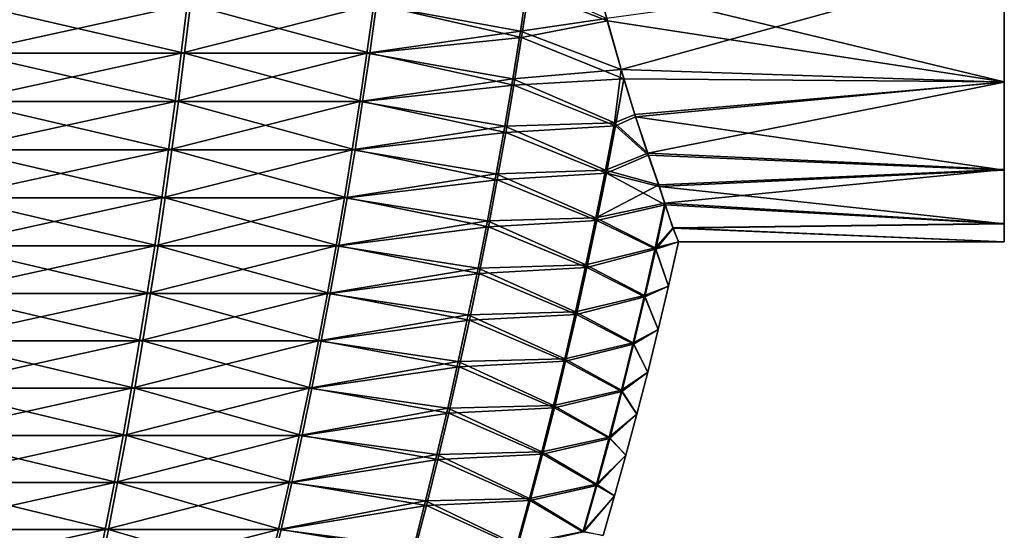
# Model space of a CAD drawing. Header units: millimetres. Extents: x -139 to 139, y -32 to 1264.
# Tile 174 of 256: x 11.11 to 22.5, y 640.67 to 646.57. Entities that reach past the tile are written whole.
import ezdxf

# ---------------------------------------------------------------- set-up
doc = ezdxf.new("R2010")
doc.units = ezdxf.units.MM
doc.header["$LTSCALE"] = 26.699852
for name, color, linetype in [('276', 7, 'CONTINUOUS'), ('277', 7, 'CONTINUOUS'), ('279', 7, 'CONTINUOUS')]:
    doc.layers.add(name, color=color, linetype=linetype)

msp = doc.modelspace()

# ---------------------------------------------------------------- linework, layer by layer
at = {"layer": '276', "color": 7, "linetype": 'CONTINUOUS'}
for points in [[(17.909, 646.556, -11.549), (17, 646.914, -13.646), (17.786, 646.99, -12.039), (17.909, 646.556, -11.549)], [(16.916, 646.363, -13.6), (15.238, 646.745, -16.304), (17, 646.914, -13.646), (16.916, 646.363, -13.6)], [(16.916, 646.363, -13.6), (17, 646.914, -13.646), (17.909, 646.556, -11.549), (16.916, 646.363, -13.6)], [(10.52, 646.184, -20.533), (10.575, 646.745, -20.616), (13.018, 646.184, -18.581), (10.52, 646.184, -20.533)], [(13.018, 646.184, -18.581), (10.575, 646.745, -20.616), (13.085, 646.745, -18.653), (13.018, 646.184, -18.581)], [(13.018, 646.184, -18.581), (13.085, 646.745, -18.653), (15.16, 646.184, -16.243), (13.018, 646.184, -18.581)], [(15.16, 646.184, -16.243), (13.085, 646.745, -18.653), (15.238, 646.745, -16.304), (15.16, 646.184, -16.243)], [(15.16, 646.184, -16.243), (15.238, 646.745, -16.304), (16.916, 646.363, -13.6), (15.16, 646.184, -16.243)], [(18.099, 645.887, -10.661), (16.916, 646.363, -13.6), (17.909, 646.556, -11.549), (18.099, 645.887, -10.661)], [(16.827, 645.814, -13.553), (15.16, 646.184, -16.243), (16.916, 646.363, -13.6), (16.827, 645.814, -13.553)], [(16.827, 645.814, -13.553), (16.916, 646.363, -13.6), (18.099, 645.887, -10.661), (16.827, 645.814, -13.553)], [(10.463, 645.625, -20.445), (10.52, 646.184, -20.533), (12.947, 645.625, -18.504), (10.463, 645.625, -20.445)], [(12.947, 645.625, -18.504), (10.52, 646.184, -20.533), (13.018, 646.184, -18.581), (12.947, 645.625, -18.504)], [(12.947, 645.625, -18.504), (13.018, 646.184, -18.581), (15.077, 645.625, -16.179), (12.947, 645.625, -18.504)], [(15.077, 645.625, -16.179), (13.018, 646.184, -18.581), (15.16, 646.184, -16.243), (15.077, 645.625, -16.179)], [(15.077, 645.625, -16.179), (15.16, 646.184, -16.243), (16.827, 645.814, -13.553), (15.077, 645.625, -16.179)], [(16.733, 645.266, -13.502), (15.077, 645.625, -16.179), (16.827, 645.814, -13.553), (16.733, 645.266, -13.502)], [(16.733, 645.266, -13.502), (16.827, 645.814, -13.553), (18.002, 645.343, -10.627), (16.733, 645.266, -13.502)], [(18.002, 645.343, -10.627), (16.827, 645.814, -13.553), (18.099, 645.887, -10.661), (18.002, 645.343, -10.627)], [(18.002, 645.343, -10.627), (18.099, 645.887, -10.661), (18.235, 645.446, -9.951), (18.002, 645.343, -10.627)], [(10.402, 645.067, -20.353), (10.463, 645.625, -20.445), (12.872, 645.067, -18.422), (10.402, 645.067, -20.353)], [(12.872, 645.067, -18.422), (10.463, 645.625, -20.445), (12.947, 645.625, -18.504), (12.872, 645.067, -18.422)], [(12.872, 645.067, -18.422), (12.947, 645.625, -18.504), (14.99, 645.067, -16.111), (12.872, 645.067, -18.422)], [(14.99, 645.067, -16.111), (12.947, 645.625, -18.504), (15.077, 645.625, -16.179), (14.99, 645.067, -16.111)], [(14.99, 645.067, -16.111), (15.077, 645.625, -16.179), (16.733, 645.266, -13.502), (14.99, 645.067, -16.111)], [(17.897, 644.795, -10.591), (16.733, 645.266, -13.502), (18.002, 645.343, -10.627), (17.897, 644.795, -10.591)], [(17.897, 644.795, -10.591), (18.002, 645.343, -10.627), (18.382, 645.003, -9.09), (17.897, 644.795, -10.591)], [(18.382, 645.003, -9.09), (18.002, 645.343, -10.627), (18.235, 645.446, -9.951), (18.382, 645.003, -9.09)], [(16.635, 644.72, -13.449), (14.99, 645.067, -16.111), (16.733, 645.266, -13.502), (16.635, 644.72, -13.449)], [(16.635, 644.72, -13.449), (16.733, 645.266, -13.502), (17.897, 644.795, -10.591), (16.635, 644.72, -13.449)], [(10.339, 644.511, -20.256), (10.402, 645.067, -20.353), (12.793, 644.511, -18.337), (10.339, 644.511, -20.256)], [(12.793, 644.511, -18.337), (10.402, 645.067, -20.353), (12.872, 645.067, -18.422), (12.793, 644.511, -18.337)], [(12.793, 644.511, -18.337), (12.872, 645.067, -18.422), (14.898, 644.511, -16.04), (12.793, 644.511, -18.337)], [(14.898, 644.511, -16.04), (12.872, 645.067, -18.422), (14.99, 645.067, -16.111), (14.898, 644.511, -16.04)], [(14.898, 644.511, -16.04), (14.99, 645.067, -16.111), (16.635, 644.72, -13.449), (14.898, 644.511, -16.04)], [(18.508, 644.641, -8.199), (17.897, 644.795, -10.591), (18.382, 645.003, -9.09), (18.508, 644.641, -8.199)], [(17.786, 644.248, -10.553), (16.635, 644.72, -13.449), (17.897, 644.795, -10.591), (17.786, 644.248, -10.553)], [(17.786, 644.248, -10.553), (17.897, 644.795, -10.591), (18.578, 644.431, -7.549), (17.786, 644.248, -10.553)], [(18.578, 644.431, -7.549), (17.897, 644.795, -10.591), (18.508, 644.641, -8.199), (18.578, 644.431, -7.549)], [(16.532, 644.176, -13.394), (14.898, 644.511, -16.04), (16.635, 644.72, -13.449), (16.532, 644.176, -13.394)], [(16.532, 644.176, -13.394), (16.635, 644.72, -13.449), (17.786, 644.248, -10.553), (16.532, 644.176, -13.394)], [(10.272, 643.957, -20.154), (10.339, 644.511, -20.256), (12.711, 643.957, -18.248), (10.272, 643.957, -20.154)], [(12.711, 643.957, -18.248), (10.339, 644.511, -20.256), (12.793, 644.511, -18.337), (12.711, 643.957, -18.248)], [(12.711, 643.957, -18.248), (12.793, 644.511, -18.337), (14.802, 643.957, -15.966), (12.711, 643.957, -18.248)], [(14.802, 643.957, -15.966), (12.793, 644.511, -18.337), (14.898, 644.511, -16.04), (14.802, 643.957, -15.966)], [(14.802, 643.957, -15.966), (14.898, 644.511, -16.04), (16.532, 644.176, -13.394), (14.802, 643.957, -15.966)], [(18.468, 643.916, -7.528), (17.786, 644.248, -10.553), (18.578, 644.431, -7.549), (18.468, 643.916, -7.528)], [(18.468, 643.916, -7.528), (18.578, 644.431, -7.549), (18.67, 644.159, -6.364), (18.468, 643.916, -7.528)], [(17.671, 643.704, -10.514), (16.532, 644.176, -13.394), (17.786, 644.248, -10.553), (17.671, 643.704, -10.514)], [(17.671, 643.704, -10.514), (17.786, 644.248, -10.553), (18.468, 643.916, -7.528), (17.671, 643.704, -10.514)], [(16.424, 643.634, -13.336), (14.802, 643.957, -15.966), (16.532, 644.176, -13.394), (16.424, 643.634, -13.336)], [(16.424, 643.634, -13.336), (16.532, 644.176, -13.394), (17.671, 643.704, -10.514), (16.424, 643.634, -13.336)], [(18.733, 644, -4.5), (18.468, 643.916, -7.528), (18.67, 644.159, -6.364), (18.733, 644, -4.5)], [(18.617, 643.49, -4.5), (18.468, 643.916, -7.528), (18.733, 644, -4.5), (18.617, 643.49, -4.5)], [(10.202, 643.406, -20.048), (10.272, 643.957, -20.154), (12.625, 643.406, -18.155), (10.202, 643.406, -20.048)], [(12.625, 643.406, -18.155), (10.272, 643.957, -20.154), (12.711, 643.957, -18.248), (12.625, 643.406, -18.155)], [(12.625, 643.406, -18.155), (12.711, 643.957, -18.248), (14.702, 643.406, -15.888), (12.625, 643.406, -18.155)], [(14.702, 643.406, -15.888), (12.711, 643.957, -18.248), (14.802, 643.957, -15.966), (14.702, 643.406, -15.888)], [(14.702, 643.406, -15.888), (14.802, 643.957, -15.966), (16.424, 643.634, -13.336), (14.702, 643.406, -15.888)], [(18.343, 643.366, -7.508), (17.671, 643.704, -10.514), (18.468, 643.916, -7.528), (18.343, 643.366, -7.508)], [(18.343, 643.366, -7.508), (18.468, 643.916, -7.528), (18.617, 643.49, -4.5), (18.343, 643.366, -7.508)], [(17.55, 643.161, -10.473), (16.424, 643.634, -13.336), (17.671, 643.704, -10.514), (17.55, 643.161, -10.473)], [(17.55, 643.161, -10.473), (17.671, 643.704, -10.514), (18.343, 643.366, -7.508), (17.55, 643.161, -10.473)], [(16.312, 643.094, -13.275), (14.702, 643.406, -15.888), (16.424, 643.634, -13.336), (16.312, 643.094, -13.275)], [(16.312, 643.094, -13.275), (16.424, 643.634, -13.336), (17.55, 643.161, -10.473), (16.312, 643.094, -13.275)], [(18.497, 642.988, -4.5), (18.343, 643.366, -7.508), (18.617, 643.49, -4.5), (18.497, 642.988, -4.5)], [(10.13, 642.856, -19.938), (10.202, 643.406, -20.048), (12.535, 642.856, -18.058), (10.13, 642.856, -19.938)], [(12.535, 642.856, -18.058), (10.202, 643.406, -20.048), (12.625, 643.406, -18.155), (12.535, 642.856, -18.058)], [(12.535, 642.856, -18.058), (12.625, 643.406, -18.155), (14.598, 642.856, -15.808), (12.535, 642.856, -18.058)], [(14.598, 642.856, -15.808), (12.625, 643.406, -18.155), (14.702, 643.406, -15.888), (14.598, 642.856, -15.808)], [(14.598, 642.856, -15.808), (14.702, 643.406, -15.888), (16.312, 643.094, -13.275), (14.598, 642.856, -15.808)], [(18.212, 642.818, -7.486), (17.55, 643.161, -10.473), (18.343, 643.366, -7.508), (18.212, 642.818, -7.486)], [(18.212, 642.818, -7.486), (18.343, 643.366, -7.508), (18.497, 642.988, -4.5), (18.212, 642.818, -7.486)], [(16.195, 642.556, -13.213), (14.598, 642.856, -15.808), (16.312, 643.094, -13.275), (16.195, 642.556, -13.213)], [(16.195, 642.556, -13.213), (16.312, 643.094, -13.275), (17.425, 642.62, -10.431), (16.195, 642.556, -13.213)], [(17.425, 642.62, -10.431), (16.312, 643.094, -13.275), (17.55, 643.161, -10.473), (17.425, 642.62, -10.431)], [(17.425, 642.62, -10.431), (17.55, 643.161, -10.473), (18.212, 642.818, -7.486), (17.425, 642.62, -10.431)], [(18.375, 642.495, -4.5), (18.212, 642.818, -7.486), (18.497, 642.988, -4.5), (18.375, 642.495, -4.5)], [(10.055, 642.309, -19.823), (10.13, 642.856, -19.938), (12.442, 642.309, -17.957), (10.055, 642.309, -19.823)], [(12.442, 642.309, -17.957), (10.13, 642.856, -19.938), (12.535, 642.856, -18.058), (12.442, 642.309, -17.957)], [(12.442, 642.309, -17.957), (12.535, 642.856, -18.058), (14.489, 642.309, -15.724), (12.442, 642.309, -17.957)], [(14.489, 642.309, -15.724), (12.535, 642.856, -18.058), (14.598, 642.856, -15.808), (14.489, 642.309, -15.724)], [(14.489, 642.309, -15.724), (14.598, 642.856, -15.808), (16.195, 642.556, -13.213), (14.489, 642.309, -15.724)], [(18.077, 642.272, -7.464), (17.425, 642.62, -10.431), (18.212, 642.818, -7.486), (18.077, 642.272, -7.464)], [(18.077, 642.272, -7.464), (18.212, 642.818, -7.486), (18.375, 642.495, -4.5), (18.077, 642.272, -7.464)], [(17.295, 642.082, -10.386), (16.195, 642.556, -13.213), (17.425, 642.62, -10.431), (17.295, 642.082, -10.386)], [(17.295, 642.082, -10.386), (17.425, 642.62, -10.431), (18.077, 642.272, -7.464), (17.295, 642.082, -10.386)], [(16.074, 642.019, -13.147), (14.489, 642.309, -15.724), (16.195, 642.556, -13.213), (16.074, 642.019, -13.147)], [(16.074, 642.019, -13.147), (16.195, 642.556, -13.213), (17.295, 642.082, -10.386), (16.074, 642.019, -13.147)], [(18.25, 642.01, -4.5), (18.077, 642.272, -7.464), (18.375, 642.495, -4.5), (18.25, 642.01, -4.5)], [(9.976, 641.763, -19.704), (10.055, 642.309, -19.823), (12.345, 641.763, -17.852), (9.976, 641.763, -19.704)], [(12.345, 641.763, -17.852), (10.055, 642.309, -19.823), (12.442, 642.309, -17.957), (12.345, 641.763, -17.852)], [(12.345, 641.763, -17.852), (12.442, 642.309, -17.957), (14.376, 641.763, -15.636), (12.345, 641.763, -17.852)], [(14.376, 641.763, -15.636), (12.442, 642.309, -17.957), (14.489, 642.309, -15.724), (14.376, 641.763, -15.636)], [(14.376, 641.763, -15.636), (14.489, 642.309, -15.724), (16.074, 642.019, -13.147), (14.376, 641.763, -15.636)], [(17.935, 641.728, -7.441), (17.295, 642.082, -10.386), (18.077, 642.272, -7.464), (17.935, 641.728, -7.441)], [(17.935, 641.728, -7.441), (18.077, 642.272, -7.464), (18.25, 642.01, -4.5), (17.935, 641.728, -7.441)], [(17.159, 641.545, -10.34), (16.074, 642.019, -13.147), (17.295, 642.082, -10.386), (17.159, 641.545, -10.34)], [(17.159, 641.545, -10.34), (17.295, 642.082, -10.386), (17.935, 641.728, -7.441), (17.159, 641.545, -10.34)], [(15.948, 641.485, -13.079), (14.376, 641.763, -15.636), (16.074, 642.019, -13.147), (15.948, 641.485, -13.079)], [(15.948, 641.485, -13.079), (16.074, 642.019, -13.147), (17.159, 641.545, -10.34), (15.948, 641.485, -13.079)], [(18.122, 641.534, -4.5), (17.935, 641.728, -7.441), (18.25, 642.01, -4.5), (18.122, 641.534, -4.5)], [(9.894, 641.219, -19.579), (9.976, 641.763, -19.704), (12.243, 641.219, -17.743), (9.894, 641.219, -19.579)], [(12.243, 641.219, -17.743), (9.976, 641.763, -19.704), (12.345, 641.763, -17.852), (12.243, 641.219, -17.743)], [(12.243, 641.219, -17.743), (12.345, 641.763, -17.852), (14.258, 641.219, -15.544), (12.243, 641.219, -17.743)], [(14.258, 641.219, -15.544), (12.345, 641.763, -17.852), (14.376, 641.763, -15.636), (14.258, 641.219, -15.544)], [(14.258, 641.219, -15.544), (14.376, 641.763, -15.636), (15.948, 641.485, -13.079), (14.258, 641.219, -15.544)], [(17.788, 641.185, -7.417), (17.159, 641.545, -10.34), (17.935, 641.728, -7.441), (17.788, 641.185, -7.417)], [(17.788, 641.185, -7.417), (17.935, 641.728, -7.441), (18.122, 641.534, -4.5), (17.788, 641.185, -7.417)], [(15.816, 640.951, -13.008), (14.258, 641.219, -15.544), (15.948, 641.485, -13.079), (15.816, 640.951, -13.008)], [(15.816, 640.951, -13.008), (15.948, 641.485, -13.079), (17.017, 641.009, -10.292), (15.816, 640.951, -13.008)], [(17.017, 641.009, -10.292), (15.948, 641.485, -13.079), (17.159, 641.545, -10.34), (17.017, 641.009, -10.292)], [(17.017, 641.009, -10.292), (17.159, 641.545, -10.34), (17.788, 641.185, -7.417), (17.017, 641.009, -10.292)], [(17.992, 641.065, -4.5), (17.788, 641.185, -7.417), (18.122, 641.534, -4.5), (17.992, 641.065, -4.5)], [(9.808, 640.675, -19.448), (9.894, 641.219, -19.579), (12.137, 640.675, -17.628), (9.808, 640.675, -19.448)], [(12.137, 640.675, -17.628), (9.894, 641.219, -19.579), (12.243, 641.219, -17.743), (12.137, 640.675, -17.628)], [(12.137, 640.675, -17.628), (12.243, 641.219, -17.743), (14.134, 640.675, -15.449), (12.137, 640.675, -17.628)], [(14.134, 640.675, -15.449), (12.243, 641.219, -17.743), (14.258, 641.219, -15.544), (14.134, 640.675, -15.449)], [(14.134, 640.675, -15.449), (14.258, 641.219, -15.544), (15.816, 640.951, -13.008), (14.134, 640.675, -15.449)], [(17.634, 640.643, -7.392), (17.017, 641.009, -10.292), (17.788, 641.185, -7.417), (17.634, 640.643, -7.392)], [(17.634, 640.643, -7.392), (17.788, 641.185, -7.417), (17.992, 641.065, -4.5), (17.634, 640.643, -7.392)], [(17.858, 640.604, -4.5), (17.634, 640.643, -7.392), (17.992, 641.065, -4.5), (17.858, 640.604, -4.5)], [(15.678, 640.419, -12.934), (14.134, 640.675, -15.449), (15.816, 640.951, -13.008), (15.678, 640.419, -12.934)], [(15.678, 640.419, -12.934), (15.816, 640.951, -13.008), (16.869, 640.474, -10.241), (15.678, 640.419, -12.934)], [(16.869, 640.474, -10.241), (15.816, 640.951, -13.008), (17.017, 641.009, -10.292), (16.869, 640.474, -10.241)], [(16.869, 640.474, -10.241), (17.017, 641.009, -10.292), (17.634, 640.643, -7.392), (16.869, 640.474, -10.241)], [(9.719, 640.133, -19.311), (9.808, 640.675, -19.448), (12.026, 640.133, -17.508), (9.719, 640.133, -19.311)], [(12.026, 640.133, -17.508), (9.808, 640.675, -19.448), (12.137, 640.675, -17.628), (12.026, 640.133, -17.508)], [(12.026, 640.133, -17.508), (12.137, 640.675, -17.628), (14.005, 640.133, -15.348), (12.026, 640.133, -17.508)], [(14.005, 640.133, -15.348), (12.137, 640.675, -17.628), (14.134, 640.675, -15.449), (14.005, 640.133, -15.348)], [(14.005, 640.133, -15.348), (14.134, 640.675, -15.449), (15.678, 640.419, -12.934), (14.005, 640.133, -15.348)]]:
    msp.add_3dface(points, dxfattribs=at)
at = {"layer": '277', "color": 7, "linetype": 'CONTINUOUS'}
for points in [[(16.986, 646.993, 4.7), (15.205, 646.745, 7.347), (16.902, 646.44, 4.654), (16.986, 646.993, 4.7)], [(16.986, 646.993, 4.7), (16.902, 646.44, 4.654), (17.9, 646.586, 2.585), (16.986, 646.993, 4.7)], [(10.529, 646.745, 11.645), (10.475, 646.184, 11.562), (13.046, 646.745, 9.69), (10.529, 646.745, 11.645)], [(13.046, 646.745, 9.69), (10.475, 646.184, 11.562), (12.978, 646.184, 9.617), (13.046, 646.745, 9.69)], [(13.046, 646.745, 9.69), (12.978, 646.184, 9.617), (15.205, 646.745, 7.347), (13.046, 646.745, 9.69)], [(15.205, 646.745, 7.347), (12.978, 646.184, 9.617), (15.127, 646.184, 7.286), (15.205, 646.745, 7.347)], [(15.205, 646.745, 7.347), (15.127, 646.184, 7.286), (16.902, 646.44, 4.654), (15.205, 646.745, 7.347)], [(16.902, 646.44, 4.654), (18.067, 645.996, 1.819), (17.9, 646.586, 2.585), (16.902, 646.44, 4.654)], [(16.902, 646.44, 4.654), (15.127, 646.184, 7.286), (16.814, 645.888, 4.606), (16.902, 646.44, 4.654)], [(16.902, 646.44, 4.654), (16.814, 645.888, 4.606), (18.067, 645.996, 1.819), (16.902, 646.44, 4.654)], [(10.475, 646.184, 11.562), (10.418, 645.625, 11.475), (12.978, 646.184, 9.617), (10.475, 646.184, 11.562)], [(12.978, 646.184, 9.617), (10.418, 645.625, 11.475), (12.908, 645.625, 9.54), (12.978, 646.184, 9.617)], [(12.978, 646.184, 9.617), (12.908, 645.625, 9.54), (15.127, 646.184, 7.286), (12.978, 646.184, 9.617)], [(15.127, 646.184, 7.286), (12.908, 645.625, 9.54), (15.044, 645.625, 7.221), (15.127, 646.184, 7.286)], [(15.127, 646.184, 7.286), (15.044, 645.625, 7.221), (16.814, 645.888, 4.606), (15.127, 646.184, 7.286)], [(16.814, 645.888, 4.606), (17.992, 645.379, 1.68), (18.067, 645.996, 1.819), (16.814, 645.888, 4.606)], [(18.067, 645.996, 1.819), (17.992, 645.379, 1.68), (18.226, 645.475, 1.002), (18.067, 645.996, 1.819)], [(16.814, 645.888, 4.606), (15.044, 645.625, 7.221), (16.721, 645.338, 4.556), (16.814, 645.888, 4.606)], [(16.814, 645.888, 4.606), (16.721, 645.338, 4.556), (17.992, 645.379, 1.68), (16.814, 645.888, 4.606)], [(10.418, 645.625, 11.475), (10.358, 645.067, 11.382), (12.908, 645.625, 9.54), (10.418, 645.625, 11.475)], [(12.908, 645.625, 9.54), (10.358, 645.067, 11.382), (12.833, 645.067, 9.459), (12.908, 645.625, 9.54)], [(12.908, 645.625, 9.54), (12.833, 645.067, 9.459), (15.044, 645.625, 7.221), (12.908, 645.625, 9.54)], [(15.044, 645.625, 7.221), (12.833, 645.067, 9.459), (14.957, 645.067, 7.154), (15.044, 645.625, 7.221)], [(15.044, 645.625, 7.221), (14.957, 645.067, 7.154), (16.721, 645.338, 4.556), (15.044, 645.625, 7.221)], [(18.226, 645.475, 1.002), (17.992, 645.379, 1.68), (18.375, 645.028, 0.142), (18.226, 645.475, 1.002)], [(16.721, 645.338, 4.556), (17.886, 644.829, 1.644), (17.992, 645.379, 1.68), (16.721, 645.338, 4.556)], [(17.992, 645.379, 1.68), (17.886, 644.829, 1.644), (18.375, 645.028, 0.142), (17.992, 645.379, 1.68)], [(16.721, 645.338, 4.556), (14.957, 645.067, 7.154), (16.622, 644.789, 4.503), (16.721, 645.338, 4.556)], [(16.721, 645.338, 4.556), (16.622, 644.789, 4.503), (17.886, 644.829, 1.644), (16.721, 645.338, 4.556)], [(10.358, 645.067, 11.382), (10.294, 644.511, 11.285), (12.833, 645.067, 9.459), (10.358, 645.067, 11.382)], [(12.833, 645.067, 9.459), (10.294, 644.511, 11.285), (12.754, 644.511, 9.373), (12.833, 645.067, 9.459)], [(12.833, 645.067, 9.459), (12.754, 644.511, 9.373), (14.957, 645.067, 7.154), (12.833, 645.067, 9.459)], [(14.957, 645.067, 7.154), (12.754, 644.511, 9.373), (14.866, 644.511, 7.082), (14.957, 645.067, 7.154)], [(14.957, 645.067, 7.154), (14.866, 644.511, 7.082), (16.622, 644.789, 4.503), (14.957, 645.067, 7.154)], [(17.886, 644.829, 1.644), (18.502, 644.659, -0.751), (18.375, 645.028, 0.142), (17.886, 644.829, 1.644)], [(16.622, 644.789, 4.503), (14.866, 644.511, 7.082), (16.52, 644.243, 4.447), (16.622, 644.789, 4.503)], [(16.622, 644.789, 4.503), (16.52, 644.243, 4.447), (17.776, 644.281, 1.606), (16.622, 644.789, 4.503)], [(16.622, 644.789, 4.503), (17.776, 644.281, 1.606), (17.886, 644.829, 1.644), (16.622, 644.789, 4.503)], [(17.776, 644.281, 1.606), (18.502, 644.659, -0.751), (17.886, 644.829, 1.644), (17.776, 644.281, 1.606)], [(18.572, 644.447, -1.396), (18.502, 644.659, -0.751), (17.776, 644.281, 1.606), (18.572, 644.447, -1.396)], [(10.294, 644.511, 11.285), (10.228, 643.957, 11.183), (12.754, 644.511, 9.373), (10.294, 644.511, 11.285)], [(12.754, 644.511, 9.373), (10.228, 643.957, 11.183), (12.672, 643.957, 9.284), (12.754, 644.511, 9.373)], [(12.754, 644.511, 9.373), (12.672, 643.957, 9.284), (14.866, 644.511, 7.082), (12.754, 644.511, 9.373)], [(14.866, 644.511, 7.082), (12.672, 643.957, 9.284), (14.77, 643.957, 7.008), (14.866, 644.511, 7.082)], [(14.866, 644.511, 7.082), (14.77, 643.957, 7.008), (16.52, 644.243, 4.447), (14.866, 644.511, 7.082)], [(18.463, 643.932, -1.419), (18.572, 644.447, -1.396), (17.776, 644.281, 1.606), (18.463, 643.932, -1.419)], [(18.572, 644.447, -1.396), (18.463, 643.932, -1.419), (18.667, 644.165, -2.603), (18.572, 644.447, -1.396)], [(16.52, 644.243, 4.447), (14.77, 643.957, 7.008), (16.412, 643.699, 4.389), (16.52, 644.243, 4.447)], [(16.52, 644.243, 4.447), (16.412, 643.699, 4.389), (17.66, 643.735, 1.566), (16.52, 644.243, 4.447)], [(16.52, 644.243, 4.447), (17.66, 643.735, 1.566), (17.776, 644.281, 1.606), (16.52, 644.243, 4.447)], [(17.66, 643.735, 1.566), (18.463, 643.932, -1.419), (17.776, 644.281, 1.606), (17.66, 643.735, 1.566)], [(18.463, 643.932, -1.419), (18.733, 644, -4.5), (18.667, 644.165, -2.603), (18.463, 643.932, -1.419)], [(18.617, 643.49, -4.5), (18.733, 644, -4.5), (18.463, 643.932, -1.419), (18.617, 643.49, -4.5)], [(10.228, 643.957, 11.183), (10.159, 643.406, 11.077), (12.672, 643.957, 9.284), (10.228, 643.957, 11.183)], [(12.672, 643.957, 9.284), (10.159, 643.406, 11.077), (12.586, 643.406, 9.19), (12.672, 643.957, 9.284)], [(12.672, 643.957, 9.284), (12.586, 643.406, 9.19), (14.77, 643.957, 7.008), (12.672, 643.957, 9.284)], [(14.77, 643.957, 7.008), (12.586, 643.406, 9.19), (14.67, 643.406, 6.93), (14.77, 643.957, 7.008)], [(14.77, 643.957, 7.008), (14.67, 643.406, 6.93), (16.412, 643.699, 4.389), (14.77, 643.957, 7.008)], [(18.338, 643.381, -1.44), (18.463, 643.932, -1.419), (17.66, 643.735, 1.566), (18.338, 643.381, -1.44)], [(18.338, 643.381, -1.44), (18.617, 643.49, -4.5), (18.463, 643.932, -1.419), (18.338, 643.381, -1.44)], [(16.412, 643.699, 4.389), (14.67, 643.406, 6.93), (16.3, 643.156, 4.328), (16.412, 643.699, 4.389)], [(16.412, 643.699, 4.389), (16.3, 643.156, 4.328), (17.54, 643.191, 1.525), (16.412, 643.699, 4.389)], [(16.412, 643.699, 4.389), (17.54, 643.191, 1.525), (17.66, 643.735, 1.566), (16.412, 643.699, 4.389)], [(17.54, 643.191, 1.525), (18.338, 643.381, -1.44), (17.66, 643.735, 1.566), (17.54, 643.191, 1.525)], [(18.497, 642.988, -4.5), (18.617, 643.49, -4.5), (18.338, 643.381, -1.44), (18.497, 642.988, -4.5)], [(10.159, 643.406, 11.077), (10.087, 642.856, 10.967), (12.586, 643.406, 9.19), (10.159, 643.406, 11.077)], [(12.586, 643.406, 9.19), (10.087, 642.856, 10.967), (12.497, 642.856, 9.093), (12.586, 643.406, 9.19)], [(12.586, 643.406, 9.19), (12.497, 642.856, 9.093), (14.67, 643.406, 6.93), (12.586, 643.406, 9.19)], [(14.67, 643.406, 6.93), (12.497, 642.856, 9.093), (14.566, 642.856, 6.849), (14.67, 643.406, 6.93)], [(14.67, 643.406, 6.93), (14.566, 642.856, 6.849), (16.3, 643.156, 4.328), (14.67, 643.406, 6.93)], [(18.207, 642.833, -1.462), (18.338, 643.381, -1.44), (17.54, 643.191, 1.525), (18.207, 642.833, -1.462)], [(18.207, 642.833, -1.462), (18.497, 642.988, -4.5), (18.338, 643.381, -1.44), (18.207, 642.833, -1.462)], [(16.3, 643.156, 4.328), (17.415, 642.65, 1.482), (17.54, 643.191, 1.525), (16.3, 643.156, 4.328)], [(17.415, 642.65, 1.482), (18.207, 642.833, -1.462), (17.54, 643.191, 1.525), (17.415, 642.65, 1.482)], [(16.3, 643.156, 4.328), (14.566, 642.856, 6.849), (16.184, 642.616, 4.265), (16.3, 643.156, 4.328)], [(16.3, 643.156, 4.328), (16.184, 642.616, 4.265), (17.415, 642.65, 1.482), (16.3, 643.156, 4.328)], [(18.375, 642.495, -4.5), (18.497, 642.988, -4.5), (18.207, 642.833, -1.462), (18.375, 642.495, -4.5)], [(10.087, 642.856, 10.967), (10.012, 642.309, 10.852), (12.497, 642.856, 9.093), (10.087, 642.856, 10.967)], [(12.497, 642.856, 9.093), (10.012, 642.309, 10.852), (12.404, 642.309, 8.992), (12.497, 642.856, 9.093)], [(12.497, 642.856, 9.093), (12.404, 642.309, 8.992), (14.566, 642.856, 6.849), (12.497, 642.856, 9.093)], [(14.566, 642.856, 6.849), (12.404, 642.309, 8.992), (14.457, 642.309, 6.764), (14.566, 642.856, 6.849)], [(14.566, 642.856, 6.849), (14.457, 642.309, 6.764), (16.184, 642.616, 4.265), (14.566, 642.856, 6.849)], [(18.072, 642.286, -1.484), (18.207, 642.833, -1.462), (17.415, 642.65, 1.482), (18.072, 642.286, -1.484)], [(18.072, 642.286, -1.484), (18.375, 642.495, -4.5), (18.207, 642.833, -1.462), (18.072, 642.286, -1.484)], [(16.184, 642.616, 4.265), (14.457, 642.309, 6.764), (16.063, 642.077, 4.2), (16.184, 642.616, 4.265)], [(16.184, 642.616, 4.265), (16.063, 642.077, 4.2), (17.285, 642.11, 1.437), (16.184, 642.616, 4.265)], [(16.184, 642.616, 4.265), (17.285, 642.11, 1.437), (17.415, 642.65, 1.482), (16.184, 642.616, 4.265)], [(17.285, 642.11, 1.437), (18.072, 642.286, -1.484), (17.415, 642.65, 1.482), (17.285, 642.11, 1.437)], [(18.25, 642.01, -4.5), (18.375, 642.495, -4.5), (18.072, 642.286, -1.484), (18.25, 642.01, -4.5)], [(10.012, 642.309, 10.852), (9.933, 641.763, 10.732), (12.404, 642.309, 8.992), (10.012, 642.309, 10.852)], [(12.404, 642.309, 8.992), (9.933, 641.763, 10.732), (12.307, 641.763, 8.887), (12.404, 642.309, 8.992)], [(12.404, 642.309, 8.992), (12.307, 641.763, 8.887), (14.457, 642.309, 6.764), (12.404, 642.309, 8.992)], [(14.457, 642.309, 6.764), (12.307, 641.763, 8.887), (14.345, 641.763, 6.676), (14.457, 642.309, 6.764)], [(14.457, 642.309, 6.764), (14.345, 641.763, 6.676), (16.063, 642.077, 4.2), (14.457, 642.309, 6.764)], [(17.931, 641.741, -1.508), (18.072, 642.286, -1.484), (17.285, 642.11, 1.437), (17.931, 641.741, -1.508)], [(17.931, 641.741, -1.508), (18.25, 642.01, -4.5), (18.072, 642.286, -1.484), (17.931, 641.741, -1.508)], [(16.063, 642.077, 4.2), (14.345, 641.763, 6.676), (15.937, 641.541, 4.131), (16.063, 642.077, 4.2)], [(16.063, 642.077, 4.2), (15.937, 641.541, 4.131), (17.149, 641.572, 1.391), (16.063, 642.077, 4.2)], [(16.063, 642.077, 4.2), (17.149, 641.572, 1.391), (17.285, 642.11, 1.437), (16.063, 642.077, 4.2)], [(17.149, 641.572, 1.391), (17.931, 641.741, -1.508), (17.285, 642.11, 1.437), (17.149, 641.572, 1.391)], [(18.122, 641.534, -4.5), (18.25, 642.01, -4.5), (17.931, 641.741, -1.508), (18.122, 641.534, -4.5)], [(9.933, 641.763, 10.732), (9.852, 641.219, 10.607), (12.307, 641.763, 8.887), (9.933, 641.763, 10.732)], [(12.307, 641.763, 8.887), (9.852, 641.219, 10.607), (12.206, 641.219, 8.777), (12.307, 641.763, 8.887)], [(12.307, 641.763, 8.887), (12.206, 641.219, 8.777), (14.345, 641.763, 6.676), (12.307, 641.763, 8.887)], [(14.345, 641.763, 6.676), (12.206, 641.219, 8.777), (14.227, 641.219, 6.584), (14.345, 641.763, 6.676)], [(14.345, 641.763, 6.676), (14.227, 641.219, 6.584), (15.937, 641.541, 4.131), (14.345, 641.763, 6.676)], [(17.783, 641.198, -1.532), (17.931, 641.741, -1.508), (17.149, 641.572, 1.391), (17.783, 641.198, -1.532)], [(17.783, 641.198, -1.532), (18.122, 641.534, -4.5), (17.931, 641.741, -1.508), (17.783, 641.198, -1.532)], [(15.937, 641.541, 4.131), (14.227, 641.219, 6.584), (15.805, 641.005, 4.06), (15.937, 641.541, 4.131)], [(15.937, 641.541, 4.131), (15.805, 641.005, 4.06), (17.008, 641.035, 1.342), (15.937, 641.541, 4.131)], [(15.937, 641.541, 4.131), (17.008, 641.035, 1.342), (17.149, 641.572, 1.391), (15.937, 641.541, 4.131)], [(17.008, 641.035, 1.342), (17.783, 641.198, -1.532), (17.149, 641.572, 1.391), (17.008, 641.035, 1.342)], [(17.992, 641.065, -4.5), (18.122, 641.534, -4.5), (17.783, 641.198, -1.532), (17.992, 641.065, -4.5)], [(9.852, 641.219, 10.607), (9.766, 640.675, 10.476), (12.206, 641.219, 8.777), (9.852, 641.219, 10.607)], [(12.206, 641.219, 8.777), (9.766, 640.675, 10.476), (12.1, 640.675, 8.662), (12.206, 641.219, 8.777)], [(12.206, 641.219, 8.777), (12.1, 640.675, 8.662), (14.227, 641.219, 6.584), (12.206, 641.219, 8.777)], [(14.227, 641.219, 6.584), (12.1, 640.675, 8.662), (14.103, 640.675, 6.488), (14.227, 641.219, 6.584)], [(14.227, 641.219, 6.584), (14.103, 640.675, 6.488), (15.805, 641.005, 4.06), (14.227, 641.219, 6.584)], [(17.629, 640.655, -1.558), (17.783, 641.198, -1.532), (17.008, 641.035, 1.342), (17.629, 640.655, -1.558)], [(17.629, 640.655, -1.558), (17.992, 641.065, -4.5), (17.783, 641.198, -1.532), (17.629, 640.655, -1.558)], [(15.805, 641.005, 4.06), (16.86, 640.499, 1.291), (17.008, 641.035, 1.342), (15.805, 641.005, 4.06)], [(16.86, 640.499, 1.291), (17.629, 640.655, -1.558), (17.008, 641.035, 1.342), (16.86, 640.499, 1.291)], [(17.858, 640.604, -4.5), (17.992, 641.065, -4.5), (17.629, 640.655, -1.558), (17.858, 640.604, -4.5)], [(15.805, 641.005, 4.06), (14.103, 640.675, 6.488), (15.668, 640.47, 3.986), (15.805, 641.005, 4.06)], [(15.805, 641.005, 4.06), (15.668, 640.47, 3.986), (16.86, 640.499, 1.291), (15.805, 641.005, 4.06)], [(9.766, 640.675, 10.476), (9.677, 640.133, 10.339), (12.1, 640.675, 8.662), (9.766, 640.675, 10.476)], [(12.1, 640.675, 8.662), (9.677, 640.133, 10.339), (11.99, 640.133, 8.541), (12.1, 640.675, 8.662)], [(12.1, 640.675, 8.662), (11.99, 640.133, 8.541), (14.103, 640.675, 6.488), (12.1, 640.675, 8.662)], [(14.103, 640.675, 6.488), (11.99, 640.133, 8.541), (13.974, 640.133, 6.388), (14.103, 640.675, 6.488)], [(14.103, 640.675, 6.488), (13.974, 640.133, 6.388), (15.668, 640.47, 3.986), (14.103, 640.675, 6.488)]]:
    msp.add_3dface(points, dxfattribs=at)
at = {"layer": '279', "color": 7, "linetype": 'CONTINUOUS'}
for points in [[(22.5, 645.851, -10.607), (17.786, 646.99, -12.039), (22.5, 647.225, -12.282), (22.5, 645.851, -10.607)], [(17.9, 646.586, 2.585), (18.067, 645.996, 1.819), (22.5, 647.217, 3.273), (17.9, 646.586, 2.585)], [(22.5, 647.217, 3.273), (18.067, 645.996, 1.819), (22.5, 645.85, 1.606), (22.5, 647.217, 3.273)], [(17.909, 646.556, -11.549), (17.786, 646.99, -12.039), (22.5, 645.851, -10.607), (17.909, 646.556, -11.549)], [(18.099, 645.887, -10.661), (17.909, 646.556, -11.549), (22.5, 645.851, -10.607), (18.099, 645.887, -10.661)], [(18.067, 645.996, 1.819), (18.226, 645.475, 1.002), (22.5, 645.85, 1.606), (18.067, 645.996, 1.819)], [(18.235, 645.446, -9.951), (18.099, 645.887, -10.661), (22.5, 645.851, -10.607), (18.235, 645.446, -9.951)], [(18.226, 645.475, 1.002), (18.375, 645.028, 0.142), (22.5, 645.85, 1.606), (18.226, 645.475, 1.002)], [(22.5, 644.832, -8.697), (18.235, 645.446, -9.951), (22.5, 645.851, -10.607), (22.5, 644.832, -8.697)], [(22.5, 645.85, 1.606), (18.375, 645.028, 0.142), (22.5, 644.837, -0.292), (22.5, 645.85, 1.606)], [(18.382, 645.003, -9.09), (18.235, 645.446, -9.951), (22.5, 644.832, -8.697), (18.382, 645.003, -9.09)], [(18.375, 645.028, 0.142), (18.502, 644.659, -0.751), (22.5, 644.837, -0.292), (18.375, 645.028, 0.142)], [(18.508, 644.641, -8.199), (18.382, 645.003, -9.09), (22.5, 644.832, -8.697), (18.508, 644.641, -8.199)], [(18.502, 644.659, -0.751), (18.572, 644.447, -1.396), (22.5, 644.837, -0.292), (18.502, 644.659, -0.751)], [(22.5, 644.208, -6.631), (18.508, 644.641, -8.199), (22.5, 644.832, -8.697), (22.5, 644.208, -6.631)], [(22.5, 644.837, -0.292), (18.572, 644.447, -1.396), (22.5, 644.212, -2.349), (22.5, 644.837, -0.292)], [(18.578, 644.431, -7.549), (18.508, 644.641, -8.199), (22.5, 644.208, -6.631), (18.578, 644.431, -7.549)], [(18.572, 644.447, -1.396), (18.667, 644.165, -2.603), (22.5, 644.212, -2.349), (18.572, 644.447, -1.396)], [(18.67, 644.159, -6.364), (18.578, 644.431, -7.549), (22.5, 644.208, -6.631), (18.67, 644.159, -6.364)], [(22.5, 644.212, -2.349), (18.667, 644.165, -2.603), (22.5, 644, -4.488), (22.5, 644.212, -2.349)], [(22.5, 644, -4.488), (18.67, 644.159, -6.364), (22.5, 644.208, -6.631), (22.5, 644, -4.488)], [(18.667, 644.165, -2.603), (18.733, 644, -4.5), (22.5, 644, -4.488), (18.667, 644.165, -2.603)], [(18.733, 644, -4.5), (18.67, 644.159, -6.364), (22.5, 644, -4.488), (18.733, 644, -4.5)]]:
    msp.add_3dface(points, dxfattribs=at)

doc.saveas('drawing.dxf')
